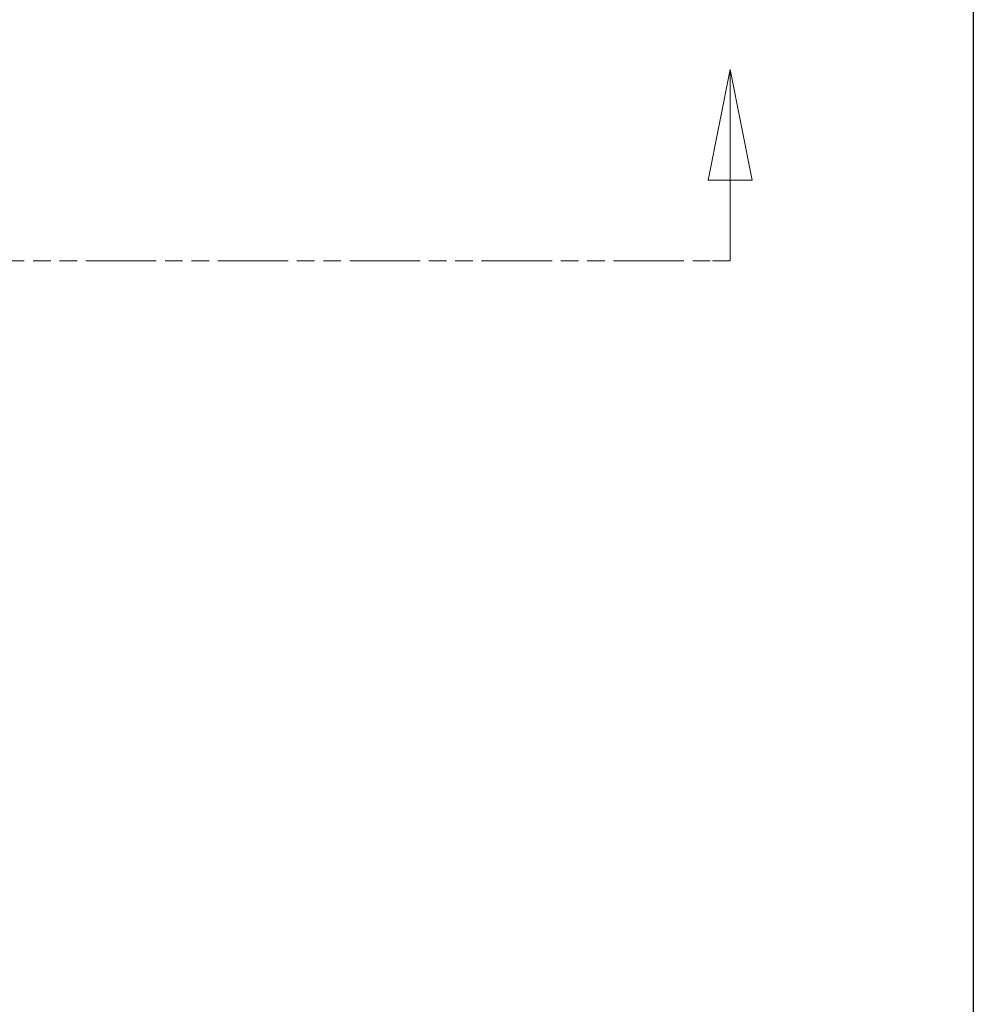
# Model space of a CAD drawing. Extents: x 784 to 1207, y 24 to 294.
# Tile 68 of 217: x 917 to 938, y 167 to 189. Entities that reach past the tile are written whole.
import ezdxf

# ---------------------------------------------------------------- set-up
doc = ezdxf.new("R2010")
doc.units = 0
doc.header["$LTSCALE"] = 4
doc.header["$MEASUREMENT"] = 0
doc.linetypes.add('DOUBLE_DASH_CHAIN', pattern=[1.2403, 0.6614, -0.0827, 0.1654, -0.0827, 0.1654, -0.0827])
doc.layers.get('0').update_dxf_attribs({"linetype": 'CONTINUOUS'})
doc.layers.get('DEFPOINTS').update_dxf_attribs({"linetype": 'CONTINUOUS'})
doc.layers.add('Section Line (ANSI)', color=7, linetype='DOUBLE_DASH_CHAIN', lineweight=5)
doc.styles.add('ROMANS', font='romans.shx')
doc.dimstyles.new('Default (ANSI)', dxfattribs={"dimscale": 20, "dimtxt": 0.07, "dimasz": 0.07, "dimexe": 0.125, "dimexo": 0.0625, "dimgap": 0.031496, "dimtad": 0, "dimtih": 1, "dimtoh": 1, "dimrnd": 1e-08, "dimzin": 0, "dimdsep": 46, "dimtxsty": 'ROMANS', "dimblk": 'Filled-1', "dimcen": 0.09, "dimdle": 0.393701, "dimclrd": 256, "dimclre": 256, "dimclrt": 256, "dimadec": 0, "dimazin": 0, "dimtfac": 0.928571, "dimtofl": 0, "dimtmove": 0, "dimatfit": 3, "dimfxl": 1, "dimtolj": 1, "dimtzin": 0, "dimlwd": -1, "dimlwe": -1, "dimarcsym": 0})

# ---------------------------------------------------------------- blocks, each defined once
blk = doc.blocks.new('2dTransSection0')
at = {"layer": 'Section Line (ANSI)', "linetype": 'Continuous'}
for p, q in [((6.28827, 6.23251), (6.26877, 6.13451)), ((6.28827, 6.13451), (6.28827, 6.23251)), ((6.30777, 6.13451), (6.28827, 6.23251)), ((6.26877, 6.13451), (6.30777, 6.13451)), ((6.28827, 6.06309), (6.28827, 6.13451)), ((6.27256, 6.06309), (6.28827, 6.06309))]:
    blk.add_line(p, q, dxfattribs=at)
at = {"layer": 'Section Line (ANSI)', "linetype": 'DOUBLE_DASH_CHAIN', "ltscale": 0.023544}
blk.add_line((3.73202, 6.06309), (6.28827, 6.06309), dxfattribs=at)
at = {"layer": 'Section Line (ANSI)', "linetype": 'Continuous', "flags": 128}
blk.add_lwpolyline([(6.30777, 6.13451), (6.28827, 6.23251), (6.26877, 6.13451), (6.30777, 6.13451)], dxfattribs=at)
at = {"layer": 'Section Line (ANSI)'}
blk.add_solid([(6.30777, 6.13451), (6.28827, 6.23251), (6.26877, 6.13451), (6.30777, 6.13451)], dxfattribs=at)
blk = doc.blocks.new('Filled-1')
at = {"color": 0}
for p, q in [((0, 0), (-1, 0.179)), ((-1, 0.179), (-1, -0.179)), ((-1, 0), (0, 0)), ((-1, -0.179), (0, 0))]:
    blk.add_line(p, q, dxfattribs=at)
at = {"color": 0, "flags": 128}
blk.add_lwpolyline([(-1, -0.179), (0, 0), (-1, 0.179), (-1, -0.179)], dxfattribs=at)
at = {"color": 0}
blk.add_solid([(-1, -0.179), (0, 0), (-1, 0.179), (-1, -0.179)], dxfattribs=at)
blk = doc.blocks.new('*D5')
at = {"transparency": 16777216}
for p, q in [((907.478, 187.267), (915.987, 187.267)), ((913.487, 185.867), (913.487, 169.657)), ((913.487, 147.98), (913.487, 163.812))]:
    blk.add_line(p, q, dxfattribs=at)
at = {"layer": 'DEFPOINTS', "color": 0, "transparency": 16777216}
for p in [(906.228, 187.267), (913.487, 146.58), (938.248, 146.58)]:
    blk.add_point(p, dxfattribs=at)
at = {"transparency": 16777216, "xscale": 1.400000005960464, "yscale": 1.400000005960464, "zscale": 1.400000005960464}
for p, rotation in [((913.487, 187.267), 90), ((913.487, 146.58), 270)]:
    blk.add_blockref('Filled-1', p, dxfattribs=dict(at, rotation=rotation))
at = {"transparency": 16777216, "insert": (913.487, 166.735), "char_height": 1.4, "attachment_point": 5, "style": 'ROMANS'}
blk.add_mtext('\\A1;\\fTahoma|b0|i0;\\H1.7500;40.69\\P\\fTahoma|b0|i0;\\H1.7500;TYP.', dxfattribs=at)

msp = doc.modelspace()

# ---------------------------------------------------------------- linework, layer by layer
msp.add_line((938.353, 227.85), (938.353, 146.685))

# ---------------------------------------------------------------- block references
at = {"xscale": 25, "yscale": 25, "zscale": 25}
msp.add_blockref('2dTransSection0', (775.766, 31.943), dxfattribs=at)

# ---------------------------------------------------------------- dimensions: what is measured, and where the dimension line sits
dim = msp.add_linear_dim(base=(913.487, 146.58), p1=(906.228, 187.267), p2=(938.248, 146.58), angle=90, text='\\fTahoma|b0|i0;\\H1.7500;<>\\P\\fTahoma|b0|i0;\\H1.7500;TYP.', dimstyle='Default (ANSI)', override={"dimgap": 0.031496, "dimdec": 2, "dimse2": 1, "dimtol": 0, "dimlim": 0, "dimtp": 0, "dimtm": 0, "dimtdec": 2, "dimatfit": 1})
dim.commit()
dim.dimension.update_dxf_attribs({"geometry": '*D5', "text_midpoint": (913.487, 166.735), "dimtype": 160})

doc.saveas('drawing.dxf')
